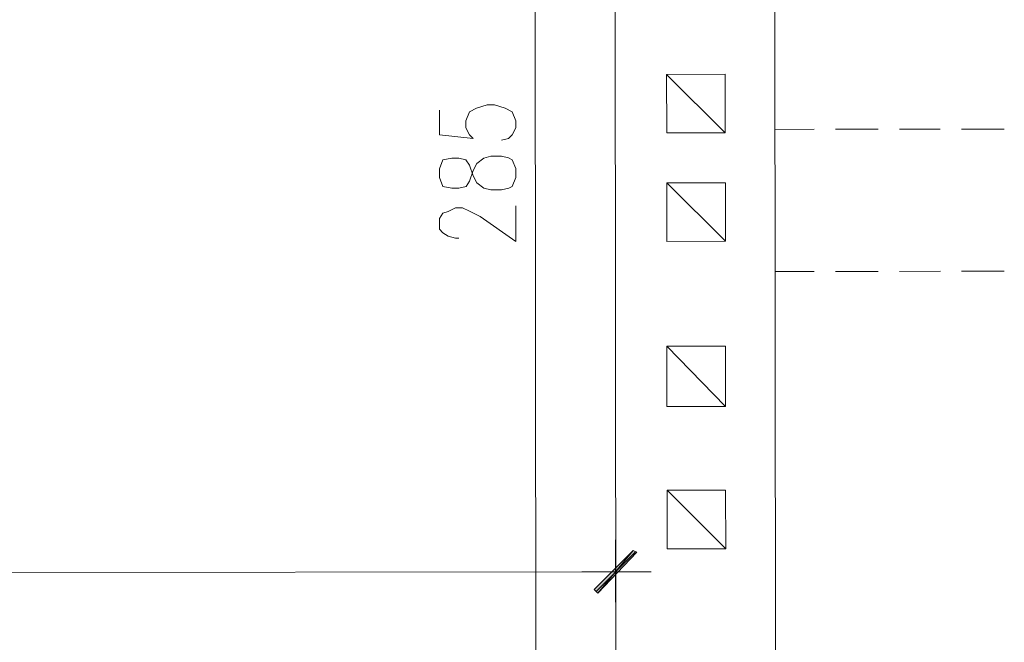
# Model space of a CAD drawing. Header units: inches. Extents: x -5850 to 5646, y 8947 to 13007.
# Tile 27 of 256: x -3539 to -3305, y 9406 to 9554. Entities that reach past the tile are written whole.
import ezdxf

# ---------------------------------------------------------------- set-up
doc = ezdxf.new("R2010")
doc.units = ezdxf.units.IN
doc.header["$MEASUREMENT"] = 0
doc.layers.add('at_Entity', color=7, linetype='Continuous')
doc.layers.add('at_Solid', color=7, linetype='Continuous')

msp = doc.modelspace()

# ---------------------------------------------------------------- hatches: boundary and pattern name
at = {"layer": 'at_Solid', "lineweight": 20}
for points in [[(-3393.38, 9427.99), (-3401.82, 9417.85), (-3402.66, 9418.69)], [(-3392.53, 9427.57), (-3393.38, 9427.99), (-3401.82, 9417.85)]]:
    msp.add_hatch(color=7, dxfattribs=at).paths.add_polyline_path(points)

# ---------------------------------------------------------------- linework, layer by layer
at = {"layer": 'at_Entity', "color": 7, "lineweight": 20}
for p, q in [((-3359.54, 9375.64), (-3360.02, 9909.56)), ((-3397.55, 9375.61), (-3398, 9871.5)), ((-3416.81, 9654.37), (-3416.57, 9381.08)), ((-3385.46, 9541.2), (-3371.51, 9541.21)), ((-3385.44, 9527.26), (-3385.46, 9541.2)), ((-3371.5, 9527.27), (-3385.46, 9541.2)), ((-3371.51, 9541.21), (-3371.5, 9527.27)), ((-3439.51, 9532.7), (-3439.51, 9526.79)), ((-3433.17, 9530.18), (-3432.33, 9532.29)), ((-3432.33, 9532.29), (-3430.64, 9533.14)), ((-3430.64, 9533.14), (-3428.11, 9533.99)), ((-3428.11, 9533.99), (-3426.42, 9533.99)), ((-3426.42, 9533.99), (-3423.89, 9533.14)), ((-3423.89, 9533.14), (-3422.2, 9532.3)), ((-3422.2, 9532.3), (-3421.35, 9530.19)), ((-3433.17, 9528.49), (-3433.17, 9530.18)), ((-3421.35, 9530.19), (-3421.34, 9528.5)), ((-3432.33, 9526.8), (-3433.17, 9528.49)), ((-3421.34, 9528.5), (-3422.19, 9526.81)), ((-3350.38, 9528.14), (-3359.67, 9528.13)), ((-3335.18, 9528.15), (-3345.31, 9528.14)), ((-3320.39, 9528.17), (-3330.11, 9528.16)), ((-3305.19, 9528.18), (-3315.33, 9528.17)), ((-3439.51, 9526.79), (-3431.48, 9525.95)), ((-3431.48, 9525.95), (-3432.33, 9526.8)), ((-3423.03, 9525.96), (-3424.72, 9525.54)), ((-3422.19, 9526.81), (-3423.03, 9525.96)), ((-3371.5, 9527.27), (-3385.44, 9527.26)), ((-3438.66, 9520.88), (-3439.5, 9518.77)), ((-3436.55, 9521.3), (-3438.66, 9520.88)), ((-3434.86, 9521.3), (-3436.55, 9521.3)), ((-3433.17, 9520.88), (-3434.86, 9521.3)), ((-3432.32, 9519.62), (-3433.17, 9520.88)), ((-3430.63, 9520.04), (-3428.94, 9521.31)), ((-3428.94, 9521.31), (-3427.26, 9521.74)), ((-3427.26, 9521.74), (-3424.72, 9521.74)), ((-3424.72, 9521.74), (-3423.03, 9521.32)), ((-3423.03, 9521.32), (-3422.19, 9520.89)), ((-3422.19, 9520.89), (-3421.34, 9518.79)), ((-3439.5, 9518.77), (-3439.5, 9516.66)), ((-3431.47, 9517.09), (-3432.32, 9519.62)), ((-3432.32, 9515.81), (-3431.47, 9518.35)), ((-3431.47, 9518.35), (-3430.63, 9520.04)), ((-3421.34, 9518.79), (-3421.33, 9516.67)), ((-3439.5, 9516.66), (-3438.65, 9514.54)), ((-3433.16, 9514.55), (-3432.32, 9515.81)), ((-3430.63, 9515.39), (-3431.47, 9517.09)), ((-3421.33, 9516.67), (-3422.18, 9514.56)), ((-3438.65, 9514.54), (-3436.54, 9514.12)), ((-3436.54, 9514.12), (-3434.85, 9514.12)), ((-3434.85, 9514.12), (-3433.16, 9514.55)), ((-3428.94, 9514.13), (-3430.63, 9515.39)), ((-3427.25, 9513.71), (-3428.94, 9514.13)), ((-3424.71, 9513.71), (-3427.25, 9513.71)), ((-3423.02, 9514.13), (-3424.71, 9513.71)), ((-3422.18, 9514.56), (-3423.02, 9514.13)), ((-3385.43, 9515.43), (-3371.49, 9515.44)), ((-3385.42, 9501.5), (-3385.43, 9515.43)), ((-3371.48, 9501.51), (-3385.43, 9515.43)), ((-3371.49, 9515.44), (-3371.48, 9501.51)), ((-3437.38, 9508.63), (-3435.69, 9509.48)), ((-3435.69, 9509.48), (-3434, 9509.48)), ((-3434, 9509.48), (-3432.31, 9508.64)), ((-3421.32, 9501.46), (-3421.33, 9509.91)), ((-3439.49, 9506.94), (-3438.65, 9508.21)), ((-3439.49, 9504.4), (-3439.49, 9506.94)), ((-3438.65, 9508.21), (-3437.38, 9508.63)), ((-3432.31, 9508.64), (-3429.77, 9507.37)), ((-3429.77, 9507.37), (-3421.32, 9501.46)), ((-3438.64, 9503.56), (-3439.49, 9504.4)), ((-3437.38, 9502.72), (-3438.64, 9503.56)), ((-3435.69, 9502.29), (-3437.38, 9502.72)), ((-3434.84, 9502.29), (-3435.69, 9502.29)), ((-3371.48, 9501.51), (-3385.42, 9501.5)), ((-3350.35, 9494.35), (-3359.64, 9494.34)), ((-3335.15, 9494.36), (-3345.28, 9494.35)), ((-3320.36, 9494.37), (-3330.08, 9494.36)), ((-3305.16, 9494.39), (-3315.3, 9494.38)), ((-3385.4, 9476.58), (-3371.46, 9476.59)), ((-3385.38, 9462.21), (-3385.4, 9476.58)), ((-3371.44, 9462.22), (-3385.4, 9476.58)), ((-3371.46, 9476.59), (-3371.44, 9462.22)), ((-3371.44, 9462.22), (-3385.38, 9462.21)), ((-3385.37, 9442.36), (-3371.43, 9442.37)), ((-3385.35, 9428.42), (-3385.37, 9442.36)), ((-3371.41, 9428.43), (-3385.37, 9442.36)), ((-3371.43, 9442.37), (-3371.41, 9428.43)), ((-3397.6, 9430.52), (-3397.59, 9415.74)), ((-3402.66, 9418.69), (-3393.38, 9427.99)), ((-3402.24, 9418.27), (-3392.95, 9427.57)), ((-3393.38, 9427.99), (-3401.82, 9417.85)), ((-3393.38, 9427.99), (-3401.82, 9417.85)), ((-3401.82, 9417.85), (-3392.53, 9427.57)), ((-3392.53, 9427.57), (-3393.38, 9427.99)), ((-3371.41, 9428.43), (-3385.35, 9428.42)), ((-3708.05, 9422.64), (-3403.09, 9422.91)), ((-3405.63, 9422.91), (-3389.15, 9422.93)), ((-3401.82, 9417.85), (-3402.66, 9418.69))]:
    msp.add_line(p, q, dxfattribs=at)

doc.saveas('drawing.dxf')
